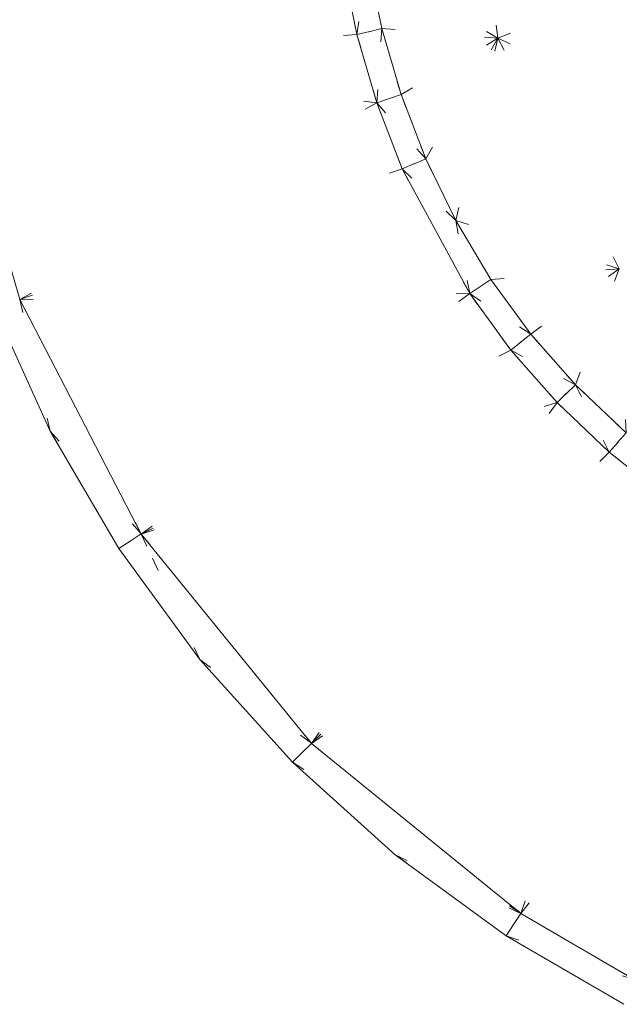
# Model space of a CAD drawing. Header units: millimetres. Extents: x 1700 to 4670, y 990 to 3874.
# Tile 24 of 110: x 3131.51 to 3135.99, y 1818.53 to 1825.9. Entities that reach past the tile are written whole.
import ezdxf

# ---------------------------------------------------------------- set-up
doc = ezdxf.new("R2010")
doc.units = ezdxf.units.MM
doc.linetypes.add('Wipeout_Contour', pattern=[1000, 0, -1000])
doc.layers.add('Nowe_320-W Umeblowanie', color=252, linetype='Continuous')
doc.layers.add('Nowe_320-W Umeblowanie_Nr_pióra__2', color=252, linetype='Continuous', lineweight=13)

msp = doc.modelspace()

# ---------------------------------------------------------------- linework, layer by layer
at = {"layer": 'Nowe_320-W Umeblowanie', "color": 252, "linetype": 'Wipeout_Contour', "lineweight": 0, "ltscale": 44603.016078}
for p, q in [((3134.8254, 1827.6803), (3135.0824, 1825.7625)), ((3135.0824, 1825.7625), (3136.5234, 1826.3466))]:
    msp.add_line(p, q, dxfattribs=at)
at = {"layer": 'Nowe_320-W Umeblowanie', "color": 252, "linetype": 'Wipeout_Contour', "lineweight": 0, "ltscale": 44584.705237}
for p, q in [((3135.0824, 1825.7625), (3134.8254, 1827.6803)), ((3134.1108, 1826.3353), (3135.0824, 1825.7625))]:
    msp.add_line(p, q, dxfattribs=at)
at = {"layer": 'Nowe_320-W Umeblowanie', "color": 252, "linetype": 'Wipeout_Contour', "lineweight": 0, "ltscale": 44522.151567}
msp.add_line((3130.9805, 1825.6315), (3133.858, 1826.8253), dxfattribs=at)
at = {"layer": 'Nowe_320-W Umeblowanie', "color": 252, "linetype": 'Wipeout_Contour', "lineweight": 0, "ltscale": 44552.046985}
for p, q in [((3133.858, 1826.8253), (3130.9805, 1825.6315)), ((3130.9805, 1825.6315), (3133.9218, 1826.3041))]:
    msp.add_line(p, q, dxfattribs=at)
at = {"layer": 'Nowe_320-W Umeblowanie', "color": 252, "linetype": 'Wipeout_Contour', "lineweight": 0, "ltscale": 44578.841579}
for p, q in [((3134.0275, 1825.79), (3134.1108, 1826.3353)), ((3133.9218, 1826.3044), (3134.0275, 1825.79))]:
    msp.add_line(p, q, dxfattribs=at)
at = {"layer": 'Nowe_320-W Umeblowanie', "color": 252, "linetype": 'Wipeout_Contour', "lineweight": 0, "ltscale": 44584.797436}
for p, q in [((3134.1108, 1826.3353), (3134.0275, 1825.79)), ((3134.2134, 1825.8361), (3134.1108, 1826.3353)), ((3134.0275, 1825.79), (3134.2134, 1825.8361))]:
    msp.add_line(p, q, dxfattribs=at)
at = {"layer": 'Nowe_320-W Umeblowanie', "color": 252, "linetype": 'Wipeout_Contour', "lineweight": 0, "ltscale": 44593.053299}
for p, q in [((3135.0824, 1825.7625), (3134.1108, 1826.3353)), ((3134.1108, 1826.3353), (3134.2134, 1825.8361)), ((3134.2134, 1825.8361), (3135.0824, 1825.7625))]:
    msp.add_line(p, q, dxfattribs=at)
at = {"layer": 'Nowe_320-W Umeblowanie', "color": 252, "linetype": 'Wipeout_Contour', "lineweight": 0, "ltscale": 44640.886485}
for p, q in [((3136.5234, 1826.3466), (3135.0824, 1825.7625)), ((3135.0824, 1825.7625), (3137.3499, 1824.7359))]:
    msp.add_line(p, q, dxfattribs=at)
at = {"layer": 'Nowe_320-W Umeblowanie', "color": 252, "linetype": 'Wipeout_Contour', "lineweight": 0, "ltscale": 44560.458284}
for p, q in [((3133.9218, 1826.3041), (3130.9805, 1825.6315)), ((3134.0275, 1825.7898), (3133.9218, 1826.3041)), ((3130.9805, 1825.6315), (3134.0275, 1825.7898))]:
    msp.add_line(p, q, dxfattribs=at)
at = {"layer": 'Nowe_320-W Umeblowanie', "color": 252, "linetype": 'Wipeout_Contour', "lineweight": 0, "ltscale": 44591.518087}
for p, q in [((3134.2134, 1825.8361), (3134.0275, 1825.79)), ((3134.1761, 1825.2803), (3134.2134, 1825.8361)), ((3134.0275, 1825.79), (3134.1761, 1825.2803))]:
    msp.add_line(p, q, dxfattribs=at)
at = {"layer": 'Nowe_320-W Umeblowanie', "color": 252, "linetype": 'Wipeout_Contour', "lineweight": 0, "ltscale": 44597.952546}
for p, q in [((3134.2134, 1825.8361), (3134.1761, 1825.2803)), ((3134.3576, 1825.3415), (3134.2134, 1825.8361)), ((3134.1761, 1825.2803), (3134.3576, 1825.3415))]:
    msp.add_line(p, q, dxfattribs=at)
at = {"layer": 'Nowe_320-W Umeblowanie', "color": 252, "linetype": 'Wipeout_Contour', "lineweight": 0, "ltscale": 44601.004106}
for p, q in [((3134.2134, 1825.8361), (3134.3576, 1825.3415)), ((3135.0824, 1825.7625), (3134.2134, 1825.8361)), ((3134.3576, 1825.3415), (3135.0824, 1825.7625))]:
    msp.add_line(p, q, dxfattribs=at)
at = {"layer": 'Nowe_320-W Umeblowanie', "color": 252, "linetype": 'Wipeout_Contour', "lineweight": 0, "ltscale": 44568.90084}
for p, q in [((3134.0275, 1825.7898), (3130.9805, 1825.6315)), ((3134.1761, 1825.2801), (3134.0275, 1825.7898)), ((3130.9805, 1825.6315), (3134.1761, 1825.2801))]:
    msp.add_line(p, q, dxfattribs=at)
at = {"layer": 'Nowe_320-W Umeblowanie', "color": 252, "linetype": 'Wipeout_Contour', "lineweight": 0, "ltscale": 44610.116507}
for p, q in [((3135.0824, 1825.7625), (3134.3576, 1825.3415)), ((3134.5421, 1824.8607), (3135.0824, 1825.7625)), ((3134.3576, 1825.3415), (3134.5421, 1824.8607))]:
    msp.add_line(p, q, dxfattribs=at)
at = {"layer": 'Nowe_320-W Umeblowanie', "color": 252, "linetype": 'Wipeout_Contour', "lineweight": 0, "ltscale": 44619.477542}
for p, q in [((3135.0824, 1825.7625), (3134.5421, 1824.8607)), ((3134.7665, 1824.3978), (3135.0824, 1825.7625)), ((3134.5421, 1824.8607), (3134.7665, 1824.3978))]:
    msp.add_line(p, q, dxfattribs=at)
at = {"layer": 'Nowe_320-W Umeblowanie', "color": 252, "linetype": 'Wipeout_Contour', "lineweight": 0, "ltscale": 44635.950414}
for p, q in [((3135.0824, 1825.7625), (3134.7665, 1824.3978)), ((3135.99, 1824.0378), (3135.0824, 1825.7625)), ((3134.7665, 1824.3978), (3135.99, 1824.0378))]:
    msp.add_line(p, q, dxfattribs=at)
at = {"layer": 'Nowe_320-W Umeblowanie', "color": 252, "linetype": 'Wipeout_Contour', "lineweight": 0, "ltscale": 44652.671267}
for p, q in [((3135.0824, 1825.7625), (3135.99, 1824.0378)), ((3137.3499, 1824.7359), (3135.0824, 1825.7625))]:
    msp.add_line(p, q, dxfattribs=at)
at = {"layer": 'Nowe_320-W Umeblowanie', "color": 252, "linetype": 'Wipeout_Contour', "lineweight": 0, "ltscale": 44563.936502}
for p, q in [((3134.1761, 1825.2801), (3130.9805, 1825.6315)), ((3130.9805, 1825.6315), (3131.505, 1823.8074)), ((3131.505, 1823.8074), (3134.1761, 1825.2801))]:
    msp.add_line(p, q, dxfattribs=at)
at = {"layer": 'Nowe_320-W Umeblowanie', "color": 252, "linetype": 'Wipeout_Contour', "lineweight": 0, "ltscale": 44606.19252}
for p, q in [((3134.3576, 1825.3415), (3134.1761, 1825.2803)), ((3134.5421, 1824.8607), (3134.3576, 1825.3415)), ((3134.1761, 1825.2803), (3134.5421, 1824.8607))]:
    msp.add_line(p, q, dxfattribs=at)
at = {"layer": 'Nowe_320-W Umeblowanie', "color": 252, "linetype": 'Wipeout_Contour', "lineweight": 0, "ltscale": 44594.289729}
for p, q in [((3134.1761, 1825.2801), (3131.505, 1823.8074)), ((3134.3665, 1824.7844), (3134.1761, 1825.2801)), ((3131.505, 1823.8074), (3134.3665, 1824.7844))]:
    msp.add_line(p, q, dxfattribs=at)
at = {"layer": 'Nowe_320-W Umeblowanie', "color": 252, "linetype": 'Wipeout_Contour', "lineweight": 0, "ltscale": 44610.44506}
for p, q in [((3134.5421, 1824.8607), (3134.1761, 1825.2803)), ((3134.1761, 1825.2803), (3134.3665, 1824.7847)), ((3134.3665, 1824.7847), (3134.5421, 1824.8607))]:
    msp.add_line(p, q, dxfattribs=at)
at = {"layer": 'Nowe_320-W Umeblowanie', "color": 252, "linetype": 'Wipeout_Contour', "lineweight": 0, "ltscale": 44620.340344}
for p, q in [((3134.5421, 1824.8607), (3134.3665, 1824.7847)), ((3134.7665, 1824.3978), (3134.5421, 1824.8607)), ((3134.3665, 1824.7847), (3134.7665, 1824.3978))]:
    msp.add_line(p, q, dxfattribs=at)
at = {"layer": 'Nowe_320-W Umeblowanie', "color": 252, "linetype": 'Wipeout_Contour', "lineweight": 0, "ltscale": 44609.48847}
for p, q in [((3134.3665, 1824.7844), (3131.505, 1823.8074)), ((3134.8709, 1823.8512), (3134.3665, 1824.7844)), ((3131.505, 1823.8074), (3134.8709, 1823.8512))]:
    msp.add_line(p, q, dxfattribs=at)
at = {"layer": 'Nowe_320-W Umeblowanie', "color": 252, "linetype": 'Wipeout_Contour', "lineweight": 0, "ltscale": 44629.439642}
for p, q in [((3134.7665, 1824.3978), (3134.3665, 1824.7847)), ((3134.3665, 1824.7847), (3134.8709, 1823.8514)), ((3134.8709, 1823.8514), (3134.7665, 1824.3978))]:
    msp.add_line(p, q, dxfattribs=at)
at = {"layer": 'Nowe_320-W Umeblowanie', "color": 252, "linetype": 'Wipeout_Contour', "lineweight": 0, "ltscale": 44647.682872}
for p, q in [((3134.7665, 1824.3978), (3135.0302, 1823.9568)), ((3135.99, 1824.0378), (3134.7665, 1824.3978)), ((3135.0302, 1823.9568), (3135.99, 1824.0378))]:
    msp.add_line(p, q, dxfattribs=at)
at = {"layer": 'Nowe_320-W Umeblowanie', "color": 252, "linetype": 'Wipeout_Contour', "lineweight": 0, "ltscale": 44640.468804}
for p, q in [((3134.7665, 1824.3978), (3134.8709, 1823.8514)), ((3135.0302, 1823.9568), (3134.7665, 1824.3978)), ((3134.8709, 1823.8514), (3135.0302, 1823.9568))]:
    msp.add_line(p, q, dxfattribs=at)
at = {"layer": 'Nowe_320-W Umeblowanie', "color": 252, "linetype": 'Wipeout_Contour', "lineweight": 0, "ltscale": 44657.031903}
for p, q in [((3135.99, 1824.0378), (3135.0302, 1823.9568)), ((3135.3278, 1823.5483), (3135.99, 1824.0378)), ((3135.0302, 1823.9568), (3135.3278, 1823.5483))]:
    msp.add_line(p, q, dxfattribs=at)
at = {"layer": 'Nowe_320-W Umeblowanie', "color": 252, "linetype": 'Wipeout_Contour', "lineweight": 0, "ltscale": 44667.11632}
for p, q in [((3135.99, 1824.0378), (3135.3278, 1823.5483)), ((3135.6616, 1823.1691), (3135.99, 1824.0378)), ((3135.3278, 1823.5483), (3135.6616, 1823.1691))]:
    msp.add_line(p, q, dxfattribs=at)
at = {"layer": 'Nowe_320-W Umeblowanie', "color": 252, "linetype": 'Wipeout_Contour', "lineweight": 0, "ltscale": 44677.188871}
for p, q in [((3135.99, 1824.0378), (3135.6616, 1823.1691)), ((3136.0409, 1822.8091), (3135.99, 1824.0378)), ((3135.6616, 1823.1691), (3136.0409, 1822.8091))]:
    msp.add_line(p, q, dxfattribs=at)
at = {"layer": 'Nowe_320-W Umeblowanie', "color": 252, "linetype": 'Wipeout_Contour', "lineweight": 0, "ltscale": 44649.991371}
for p, q in [((3135.0302, 1823.9568), (3134.8709, 1823.8514)), ((3135.3278, 1823.5483), (3135.0302, 1823.9568)), ((3134.8709, 1823.8514), (3135.3278, 1823.5483))]:
    msp.add_line(p, q, dxfattribs=at)
at = {"layer": 'Nowe_320-W Umeblowanie', "color": 252, "linetype": 'Wipeout_Contour', "lineweight": 0, "ltscale": 44613.094382}
for p, q in [((3134.8709, 1823.8512), (3131.505, 1823.8074)), ((3132.4143, 1822.0521), (3134.8709, 1823.8512)), ((3131.505, 1823.8074), (3132.4143, 1822.0521))]:
    msp.add_line(p, q, dxfattribs=at)
at = {"layer": 'Nowe_320-W Umeblowanie', "color": 252, "linetype": 'Wipeout_Contour', "lineweight": 0, "ltscale": 44642.598389}
for p, q in [((3134.8709, 1823.8512), (3132.4143, 1822.0521)), ((3135.1789, 1823.4287), (3134.8709, 1823.8512)), ((3132.4143, 1822.0521), (3135.1789, 1823.4287))]:
    msp.add_line(p, q, dxfattribs=at)
at = {"layer": 'Nowe_320-W Umeblowanie', "color": 252, "linetype": 'Wipeout_Contour', "lineweight": 0, "ltscale": 44654.693562}
for p, q in [((3134.8709, 1823.8514), (3135.1789, 1823.4289)), ((3135.3278, 1823.5483), (3134.8709, 1823.8514)), ((3135.1789, 1823.4289), (3135.3278, 1823.5483))]:
    msp.add_line(p, q, dxfattribs=at)
at = {"layer": 'Nowe_320-W Umeblowanie', "color": 252, "linetype": 'Wipeout_Contour', "lineweight": 0, "ltscale": 44577.189394}
for p, q in [((3131.7341, 1822.822), (3131.505, 1823.8076)), ((3131.319, 1823.734), (3131.7341, 1822.822))]:
    msp.add_line(p, q, dxfattribs=at)
at = {"layer": 'Nowe_320-W Umeblowanie', "color": 252, "linetype": 'Wipeout_Contour', "lineweight": 0, "ltscale": 44597.062149}
for p, q in [((3132.4143, 1822.0523), (3131.505, 1823.8076)), ((3131.505, 1823.8076), (3131.7341, 1822.822)), ((3131.7341, 1822.822), (3132.4143, 1822.0523))]:
    msp.add_line(p, q, dxfattribs=at)
at = {"layer": 'Nowe_320-W Umeblowanie', "color": 252, "linetype": 'Wipeout_Contour', "lineweight": 0, "ltscale": 44665.137611}
for p, q in [((3135.3278, 1823.5483), (3135.1789, 1823.4289)), ((3135.6616, 1823.1691), (3135.3278, 1823.5483)), ((3135.1789, 1823.4289), (3135.6616, 1823.1691))]:
    msp.add_line(p, q, dxfattribs=at)
at = {"layer": 'Nowe_320-W Umeblowanie', "color": 252, "linetype": 'Wipeout_Contour', "lineweight": 0, "ltscale": 44652.938567}
for p, q in [((3135.1789, 1823.4287), (3132.4143, 1822.0521)), ((3135.5242, 1823.0364), (3135.1789, 1823.4287)), ((3132.4143, 1822.0521), (3135.5242, 1823.0364))]:
    msp.add_line(p, q, dxfattribs=at)
at = {"layer": 'Nowe_320-W Umeblowanie', "color": 252, "linetype": 'Wipeout_Contour', "lineweight": 0, "ltscale": 44669.950141}
for p, q in [((3135.6616, 1823.1691), (3135.1789, 1823.4289)), ((3135.1789, 1823.4289), (3135.5242, 1823.0367)), ((3135.5242, 1823.0367), (3135.6616, 1823.1691))]:
    msp.add_line(p, q, dxfattribs=at)
at = {"layer": 'Nowe_320-W Umeblowanie', "color": 252, "linetype": 'Wipeout_Contour', "lineweight": 0, "ltscale": 44680.538767}
for p, q in [((3135.6616, 1823.1691), (3135.5242, 1823.0367)), ((3135.9155, 1822.665), (3135.6616, 1823.1691)), ((3135.5242, 1823.0367), (3135.9155, 1822.665))]:
    msp.add_line(p, q, dxfattribs=at)
at = {"layer": 'Nowe_320-W Umeblowanie', "color": 252, "linetype": 'Wipeout_Contour', "lineweight": 0, "ltscale": 44685.967296}
for p, q in [((3136.0409, 1822.8091), (3135.6616, 1823.1691)), ((3135.6616, 1823.1691), (3135.9155, 1822.665)), ((3135.9155, 1822.665), (3136.0409, 1822.8091))]:
    msp.add_line(p, q, dxfattribs=at)
at = {"layer": 'Nowe_320-W Umeblowanie', "color": 252, "linetype": 'Wipeout_Contour', "lineweight": 0, "ltscale": 44662.004909}
for p, q in [((3135.5242, 1823.0364), (3132.4143, 1822.0521)), ((3133.6872, 1820.485), (3135.5242, 1823.0364)), ((3132.4143, 1822.0521), (3133.6872, 1820.485))]:
    msp.add_line(p, q, dxfattribs=at)
at = {"layer": 'Nowe_320-W Umeblowanie', "color": 252, "linetype": 'Wipeout_Contour', "lineweight": 0, "ltscale": 44683.430671}
for p, q in [((3135.5242, 1823.0364), (3133.6872, 1820.485)), ((3135.9155, 1822.6647), (3135.5242, 1823.0364)), ((3133.6872, 1820.485), (3135.9155, 1822.6647))]:
    msp.add_line(p, q, dxfattribs=at)
at = {"layer": 'Nowe_320-W Umeblowanie', "color": 252, "linetype": 'Wipeout_Contour', "lineweight": 0, "ltscale": 44614.905693}
for p, q in [((3131.7341, 1822.822), (3132.2469, 1821.9429)), ((3132.4143, 1822.0523), (3131.7341, 1822.822)), ((3132.2469, 1821.9429), (3132.4143, 1822.0523))]:
    msp.add_line(p, q, dxfattribs=at)
at = {"layer": 'Nowe_320-W Umeblowanie', "color": 252, "linetype": 'Wipeout_Contour', "lineweight": 0, "ltscale": 44696.615248}
for p, q in [((3136.0409, 1822.8091), (3135.9155, 1822.665)), ((3135.9155, 1822.665), (3136.3374, 1822.3282))]:
    msp.add_line(p, q, dxfattribs=at)
at = {"layer": 'Nowe_320-W Umeblowanie', "color": 252, "linetype": 'Wipeout_Contour', "lineweight": 0, "ltscale": 44694.208492}
for p, q in [((3135.9155, 1822.6647), (3133.6872, 1820.485)), ((3136.3374, 1822.3279), (3135.9155, 1822.6647)), ((3133.6872, 1820.485), (3136.3374, 1822.3279))]:
    msp.add_line(p, q, dxfattribs=at)
at = {"layer": 'Nowe_320-W Umeblowanie', "color": 252, "linetype": 'Wipeout_Contour', "lineweight": 0, "ltscale": 44712.903452}
for p, q in [((3136.3374, 1822.3279), (3133.6872, 1820.485)), ((3135.2542, 1819.2121), (3136.3374, 1822.3279)), ((3133.6872, 1820.485), (3135.2542, 1819.2121))]:
    msp.add_line(p, q, dxfattribs=at)
at = {"layer": 'Nowe_320-W Umeblowanie', "color": 252, "linetype": 'Wipeout_Contour', "lineweight": 0, "ltscale": 44730.55099}
for p, q in [((3136.3374, 1822.3279), (3135.2542, 1819.2121)), ((3135.2542, 1819.2121), (3137.2497, 1821.7639))]:
    msp.add_line(p, q, dxfattribs=at)
at = {"layer": 'Nowe_320-W Umeblowanie', "color": 252, "linetype": 'Wipeout_Contour', "lineweight": 0, "ltscale": 44634.521246}
for p, q in [((3132.4143, 1822.0523), (3132.2469, 1821.9429)), ((3132.8534, 1821.112), (3132.4143, 1822.0523)), ((3132.2469, 1821.9429), (3132.8534, 1821.112))]:
    msp.add_line(p, q, dxfattribs=at)
at = {"layer": 'Nowe_320-W Umeblowanie', "color": 252, "linetype": 'Wipeout_Contour', "lineweight": 0, "ltscale": 59532.347324}
for p, q in [((3132.4143, 1822.0521), (3132.4993, 1821.8704)), ((3133.6866, 1820.4858), (3132.4143, 1822.0521)), ((3132.4993, 1821.8704), (3132.8534, 1821.112)), ((3132.8534, 1821.112), (3133.6866, 1820.4858))]:
    msp.add_line(p, q, dxfattribs=at)
at = {"layer": 'Nowe_320-W Umeblowanie', "color": 252, "linetype": 'Wipeout_Contour', "lineweight": 0, "ltscale": 44753.589278}
for p, q in [((3137.2497, 1821.7639), (3135.2542, 1819.2121)), ((3135.2542, 1819.2121), (3136.1089, 1818.7131))]:
    msp.add_line(p, q, dxfattribs=at)
at = {"layer": 'Nowe_320-W Umeblowanie', "color": 252, "linetype": 'Wipeout_Contour', "lineweight": 0, "ltscale": 44674.879904}
for p, q in [((3132.8534, 1821.112), (3133.5458, 1820.3439)), ((3133.6866, 1820.4858), (3132.8534, 1821.112)), ((3133.5458, 1820.3439), (3133.6866, 1820.4858))]:
    msp.add_line(p, q, dxfattribs=at)
at = {"layer": 'Nowe_320-W Umeblowanie', "color": 252, "linetype": 'Wipeout_Contour', "lineweight": 0, "ltscale": 44705.495031}
for p, q in [((3133.6871, 1820.4852), (3133.5458, 1820.3439)), ((3135.2523, 1819.2137), (3133.6871, 1820.4852)), ((3133.5458, 1820.3439), (3135.2523, 1819.2137))]:
    msp.add_line(p, q, dxfattribs=at)
at = {"layer": 'Nowe_320-W Umeblowanie', "color": 252, "linetype": 'Wipeout_Contour', "lineweight": 0, "ltscale": 59631.052517}
for p, q in [((3135.2523, 1819.2137), (3133.5458, 1820.3439)), ((3133.5458, 1820.3439), (3134.3139, 1819.6514)), ((3134.3139, 1819.6514), (3135.2534, 1819.2128)), ((3135.2534, 1819.2128), (3135.2523, 1819.2137))]:
    msp.add_line(p, q, dxfattribs=at)
at = {"layer": 'Nowe_320-W Umeblowanie', "color": 252, "linetype": 'Wipeout_Contour', "lineweight": 0, "ltscale": 44736.138813}
for p, q in [((3134.3139, 1819.6514), (3135.1448, 1819.045)), ((3135.2534, 1819.2128), (3134.3139, 1819.6514)), ((3135.1448, 1819.045), (3135.2534, 1819.2128))]:
    msp.add_line(p, q, dxfattribs=at)
at = {"layer": 'Nowe_320-W Umeblowanie', "color": 252, "linetype": 'Wipeout_Contour', "lineweight": 0, "ltscale": 44756.053808}
for p, q in [((3135.2541, 1819.2122), (3135.1448, 1819.045)), ((3136.1077, 1818.7138), (3135.2541, 1819.2122)), ((3135.1448, 1819.045), (3136.1077, 1818.7138))]:
    msp.add_line(p, q, dxfattribs=at)
at = {"layer": 'Nowe_320-W Umeblowanie', "color": 252, "linetype": 'Wipeout_Contour', "lineweight": 0, "ltscale": 59690.654743}
for p, q in [((3136.1077, 1818.7138), (3135.1448, 1819.045)), ((3135.1448, 1819.045), (3136.024, 1818.5321))]:
    msp.add_line(p, q, dxfattribs=at)
at = {"layer": 'Nowe_320-W Umeblowanie_Nr_pióra__2', "color": 252, "linetype": 'Continuous', "lineweight": 13}
for p, q in [((3134.1108, 1826.3353), (3134.2134, 1825.8361)), ((3134.1108, 1826.3353), (3134.2134, 1825.8361)), ((3133.9218, 1826.3041), (3134.0275, 1825.7898)), ((3133.9218, 1826.3041), (3134.0275, 1825.7898)), ((3134.2134, 1825.8361), (3134.3576, 1825.3415)), ((3134.2134, 1825.8361), (3134.3576, 1825.3415)), ((3134.0276, 1825.7898), (3134.0275, 1825.79)), ((3134.0276, 1825.7898), (3134.0275, 1825.79)), ((3134.0275, 1825.7898), (3134.1761, 1825.2801)), ((3134.0275, 1825.7898), (3134.1761, 1825.2801)), ((3131.505, 1823.8074), (3130.9805, 1825.6315)), ((3131.505, 1823.8074), (3130.9805, 1825.6315)), ((3134.3576, 1825.3415), (3134.5421, 1824.8607)), ((3134.3576, 1825.3415), (3134.5421, 1824.8607)), ((3134.1762, 1825.2801), (3134.1761, 1825.2803)), ((3134.1762, 1825.2801), (3134.1761, 1825.2803)), ((3134.1761, 1825.2801), (3134.3665, 1824.7844)), ((3134.1761, 1825.2801), (3134.3665, 1824.7844)), ((3134.5421, 1824.8607), (3134.7665, 1824.3978)), ((3134.5421, 1824.8607), (3134.7665, 1824.3978)), ((3134.3667, 1824.7844), (3134.3665, 1824.7847)), ((3134.3667, 1824.7844), (3134.3665, 1824.7847)), ((3134.3665, 1824.7844), (3134.8709, 1823.8512)), ((3134.3665, 1824.7844), (3134.8709, 1823.8512)), ((3134.7665, 1824.3978), (3135.0302, 1823.9568)), ((3134.7665, 1824.3978), (3135.0302, 1823.9568)), ((3135.0302, 1823.9568), (3135.3278, 1823.5483)), ((3135.0302, 1823.9568), (3135.3278, 1823.5483)), ((3134.8711, 1823.8512), (3134.8709, 1823.8514)), ((3134.8711, 1823.8512), (3134.8709, 1823.8514)), ((3134.8709, 1823.8512), (3135.1789, 1823.4287)), ((3134.8709, 1823.8512), (3135.1789, 1823.4287)), ((3132.4143, 1822.0521), (3131.505, 1823.8074)), ((3132.4143, 1822.0521), (3131.505, 1823.8074)), ((3131.7341, 1822.822), (3131.319, 1823.734)), ((3131.7341, 1822.822), (3131.319, 1823.734)), ((3135.3278, 1823.5483), (3135.6616, 1823.1691)), ((3135.3278, 1823.5483), (3135.6616, 1823.1691)), ((3135.1791, 1823.4287), (3135.1789, 1823.4289)), ((3135.1791, 1823.4287), (3135.1789, 1823.4289)), ((3135.1789, 1823.4287), (3135.5242, 1823.0364)), ((3135.1789, 1823.4287), (3135.5242, 1823.0364)), ((3135.6616, 1823.1691), (3136.0409, 1822.8091)), ((3135.6616, 1823.1691), (3136.0409, 1822.8091)), ((3135.5242, 1823.0364), (3135.9155, 1822.6647)), ((3135.5242, 1823.0364), (3135.9155, 1822.6647)), ((3132.2469, 1821.9429), (3131.7341, 1822.822)), ((3132.2469, 1821.9429), (3131.7341, 1822.822)), ((3135.9155, 1822.6647), (3136.3374, 1822.3279)), ((3135.9155, 1822.6647), (3136.3374, 1822.3279)), ((3133.6872, 1820.485), (3132.4143, 1822.0521)), ((3133.6872, 1820.485), (3132.4143, 1822.0521)), ((3132.8534, 1821.112), (3132.2469, 1821.9429)), ((3132.8534, 1821.112), (3132.2469, 1821.9429)), ((3133.5458, 1820.3439), (3132.8534, 1821.112)), ((3133.5458, 1820.3439), (3132.8534, 1821.112)), ((3135.2542, 1819.2121), (3133.6872, 1820.485)), ((3135.2542, 1819.2121), (3133.6872, 1820.485)), ((3134.3139, 1819.6514), (3133.5458, 1820.3439)), ((3134.3139, 1819.6514), (3133.5458, 1820.3439)), ((3135.1448, 1819.045), (3134.3139, 1819.6514)), ((3135.1448, 1819.045), (3134.3139, 1819.6514)), ((3136.1089, 1818.7131), (3135.2542, 1819.2121)), ((3136.1089, 1818.7131), (3135.2542, 1819.2121)), ((3136.024, 1818.5321), (3135.1448, 1819.045)), ((3136.024, 1818.5321), (3135.1448, 1819.045))]:
    msp.add_line(p, q, dxfattribs=at)

doc.saveas('drawing.dxf')
